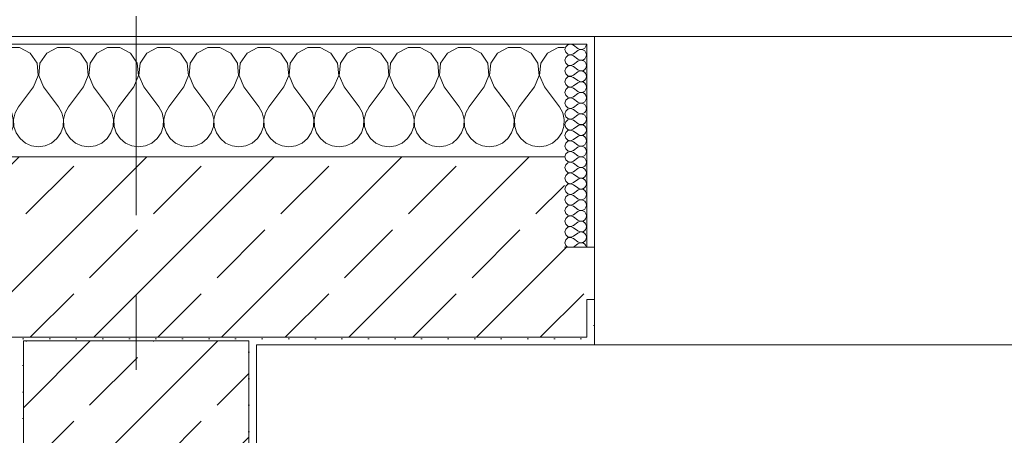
# Model space of a CAD drawing. Header units: metres. Extents: x -3.6 to 84.5, y -11 to 16.8.
# Tile 101 of 229: x 25.6 to 26.9, y 13.3 to 13.9. Entities that reach past the tile are written whole.
import ezdxf

# ---------------------------------------------------------------- set-up
doc = ezdxf.new("R2010")
doc.units = ezdxf.units.M
doc.header["$MEASUREMENT"] = 0
doc.linetypes.add('Strichlinie doppelt', pattern=[0.546806, 0.264583, -0.105833, 0.070556, -0.105833])
for name, color, linetype in [('451 - Universal.Achsen Raster', 7, 'Continuous'), ('604 - Struktur.Wand Aussen', 7, 'Continuous'), ('607 - Struktur.Stütze', 7, 'Continuous')]:
    doc.layers.add(name, color=color, linetype=linetype)
pattern_1 = [(45, (0, 0), (-0.0848528, 0.0848528), []), (45, (-0.04243, 0.04243), (-0.0848528, 0.0848528), [0.09, -0.03])]
pattern_2 = [(45, (0, 0), (-0.01767767, 0.01767767), [0, -0.025])]
pattern_3 = [(0, (0, 0), (0, 0.08660254), [0, -0.05]), (0, (0.025, 0.0433), (0, 0.08660254), [0, -0.05])]

# ---------------------------------------------------------------- blocks, each defined once
blk = doc.blocks.new('*X14')
at = {"layer": '604 - Struktur.Wand Aussen', "color": 7, "linetype": 'Continuous', "lineweight": 5}
for p, q in [((25.2252, 13.8407), (25.2109, 13.833)), ((25.2415, 13.8407), (25.2252, 13.8407)), ((25.2558, 13.833), (25.2415, 13.8407)), ((25.2919, 13.8407), (25.2776, 13.833)), ((25.3081, 13.8407), (25.2919, 13.8407)), ((25.3224, 13.833), (25.3081, 13.8407)), ((25.3585, 13.8407), (25.3442, 13.833)), ((25.3748, 13.8407), (25.3585, 13.8407)), ((25.3891, 13.833), (25.3748, 13.8407)), ((25.4252, 13.8407), (25.4109, 13.833)), ((25.4415, 13.8407), (25.4252, 13.8407)), ((25.4558, 13.833), (25.4415, 13.8407)), ((25.4919, 13.8407), (25.4776, 13.833)), ((25.5081, 13.8407), (25.4919, 13.8407)), ((25.5224, 13.833), (25.5081, 13.8407)), ((25.5585, 13.8407), (25.5442, 13.833)), ((25.5748, 13.8407), (25.5585, 13.8407)), ((25.5891, 13.833), (25.5748, 13.8407)), ((25.6252, 13.8407), (25.6109, 13.833)), ((25.6415, 13.8407), (25.6252, 13.8407)), ((25.6558, 13.833), (25.6415, 13.8407)), ((25.6919, 13.8407), (25.6776, 13.833)), ((25.7081, 13.8407), (25.6919, 13.8407)), ((25.7224, 13.833), (25.7081, 13.8407)), ((25.7585, 13.8407), (25.7442, 13.833)), ((25.7748, 13.8407), (25.7585, 13.8407)), ((25.7891, 13.833), (25.7748, 13.8407)), ((25.8252, 13.8407), (25.8109, 13.833)), ((25.8415, 13.8407), (25.8252, 13.8407)), ((25.8558, 13.833), (25.8415, 13.8407)), ((25.8919, 13.8407), (25.8776, 13.833)), ((25.9081, 13.8407), (25.8919, 13.8407)), ((25.9224, 13.833), (25.9081, 13.8407)), ((25.9585, 13.8407), (25.9442, 13.833)), ((25.9748, 13.8407), (25.9585, 13.8407)), ((25.9891, 13.833), (25.9748, 13.8407)), ((26.0252, 13.8407), (26.0109, 13.833)), ((26.0415, 13.8407), (26.0252, 13.8407)), ((26.0558, 13.833), (26.0415, 13.8407)), ((26.0919, 13.8407), (26.0776, 13.833)), ((26.1081, 13.8407), (26.0919, 13.8407)), ((26.1224, 13.833), (26.1081, 13.8407)), ((26.1585, 13.8407), (26.1442, 13.833)), ((26.1748, 13.8407), (26.1585, 13.8407)), ((26.1891, 13.833), (26.1748, 13.8407)), ((26.2252, 13.8407), (26.2109, 13.833)), ((26.2415, 13.8407), (26.2252, 13.8407)), ((26.2558, 13.833), (26.2415, 13.8407)), ((26.2919, 13.8407), (26.2776, 13.833)), ((26.3, 13.8407), (26.2919, 13.8407)), ((25.1891, 13.833), (25.18, 13.8379)), ((25.1981, 13.8195), (25.1891, 13.833)), ((25.2109, 13.833), (25.2019, 13.8195)), ((25.2648, 13.8195), (25.2558, 13.833)), ((25.2776, 13.833), (25.2686, 13.8195)), ((25.3314, 13.8195), (25.3224, 13.833)), ((25.3442, 13.833), (25.3352, 13.8195)), ((25.3981, 13.8195), (25.3891, 13.833)), ((25.4109, 13.833), (25.4019, 13.8195)), ((25.4648, 13.8195), (25.4558, 13.833)), ((25.4776, 13.833), (25.4686, 13.8195)), ((25.5314, 13.8195), (25.5224, 13.833)), ((25.5442, 13.833), (25.5352, 13.8195)), ((25.5981, 13.8195), (25.5891, 13.833)), ((25.6109, 13.833), (25.6019, 13.8195)), ((25.6648, 13.8195), (25.6558, 13.833)), ((25.6776, 13.833), (25.6686, 13.8195)), ((25.7314, 13.8195), (25.7224, 13.833)), ((25.7442, 13.833), (25.7352, 13.8195)), ((25.7981, 13.8195), (25.7891, 13.833)), ((25.8109, 13.833), (25.8019, 13.8195)), ((25.8648, 13.8195), (25.8558, 13.833)), ((25.8776, 13.833), (25.8686, 13.8195)), ((25.9314, 13.8195), (25.9224, 13.833)), ((25.9442, 13.833), (25.9352, 13.8195)), ((25.9981, 13.8195), (25.9891, 13.833)), ((26.0109, 13.833), (26.0019, 13.8195)), ((26.0648, 13.8195), (26.0558, 13.833)), ((26.0776, 13.833), (26.0686, 13.8195)), ((26.1314, 13.8195), (26.1224, 13.833)), ((26.1442, 13.833), (26.1352, 13.8195)), ((26.1981, 13.8195), (26.1891, 13.833)), ((26.2109, 13.833), (26.2019, 13.8195)), ((26.2648, 13.8195), (26.2558, 13.833)), ((26.2776, 13.833), (26.2686, 13.8195)), ((25.1996, 13.8033), (25.1981, 13.8195)), ((25.2019, 13.8195), (25.2004, 13.8033)), ((25.2663, 13.8033), (25.2648, 13.8195)), ((25.2686, 13.8195), (25.267, 13.8033)), ((25.333, 13.8033), (25.3314, 13.8195)), ((25.3352, 13.8195), (25.3337, 13.8033)), ((25.3996, 13.8033), (25.3981, 13.8195)), ((25.4019, 13.8195), (25.4004, 13.8033)), ((25.4663, 13.8033), (25.4648, 13.8195)), ((25.4686, 13.8195), (25.467, 13.8033)), ((25.533, 13.8033), (25.5314, 13.8195)), ((25.5352, 13.8195), (25.5337, 13.8033)), ((25.5996, 13.8033), (25.5981, 13.8195)), ((25.6019, 13.8195), (25.6004, 13.8033)), ((25.6663, 13.8033), (25.6648, 13.8195)), ((25.6686, 13.8195), (25.667, 13.8033)), ((25.733, 13.8033), (25.7314, 13.8195)), ((25.7352, 13.8195), (25.7337, 13.8033)), ((25.7996, 13.8033), (25.7981, 13.8195)), ((25.8019, 13.8195), (25.8004, 13.8033)), ((25.8663, 13.8033), (25.8648, 13.8195)), ((25.8686, 13.8195), (25.867, 13.8033)), ((25.933, 13.8033), (25.9314, 13.8195)), ((25.9352, 13.8195), (25.9337, 13.8033)), ((25.9996, 13.8033), (25.9981, 13.8195)), ((26.0019, 13.8195), (26.0004, 13.8033)), ((26.0663, 13.8033), (26.0648, 13.8195)), ((26.0686, 13.8195), (26.067, 13.8033)), ((26.133, 13.8033), (26.1314, 13.8195)), ((26.1352, 13.8195), (26.1337, 13.8033)), ((26.1996, 13.8033), (26.1981, 13.8195)), ((26.2019, 13.8195), (26.2004, 13.8033)), ((26.2663, 13.8033), (26.2648, 13.8195)), ((26.2686, 13.8195), (26.267, 13.8033)), ((25.1933, 13.7883), (25.1996, 13.8033)), ((25.2004, 13.8033), (25.2067, 13.7883)), ((25.26, 13.7883), (25.2663, 13.8033)), ((25.267, 13.8033), (25.2733, 13.7883)), ((25.3267, 13.7883), (25.333, 13.8033)), ((25.3337, 13.8033), (25.34, 13.7883)), ((25.3933, 13.7883), (25.3996, 13.8033)), ((25.4004, 13.8033), (25.4067, 13.7883)), ((25.46, 13.7883), (25.4663, 13.8033)), ((25.467, 13.8033), (25.4733, 13.7883)), ((25.5267, 13.7883), (25.533, 13.8033)), ((25.5337, 13.8033), (25.54, 13.7883)), ((25.5933, 13.7883), (25.5996, 13.8033)), ((25.6004, 13.8033), (25.6067, 13.7883)), ((25.66, 13.7883), (25.6663, 13.8033)), ((25.667, 13.8033), (25.6733, 13.7883)), ((25.7267, 13.7883), (25.733, 13.8033)), ((25.7337, 13.8033), (25.74, 13.7883)), ((25.7933, 13.7883), (25.7996, 13.8033)), ((25.8004, 13.8033), (25.8067, 13.7883)), ((25.86, 13.7883), (25.8663, 13.8033)), ((25.867, 13.8033), (25.8733, 13.7883)), ((25.9267, 13.7883), (25.933, 13.8033)), ((25.9337, 13.8033), (25.94, 13.7883)), ((25.9933, 13.7883), (25.9996, 13.8033)), ((26.0004, 13.8033), (26.0067, 13.7883)), ((26.06, 13.7883), (26.0663, 13.8033)), ((26.067, 13.8033), (26.0733, 13.7883)), ((26.1267, 13.7883), (26.133, 13.8033)), ((26.1337, 13.8033), (26.14, 13.7883)), ((26.1933, 13.7883), (26.1996, 13.8033)), ((26.2004, 13.8033), (26.2067, 13.7883)), ((26.26, 13.7883), (26.2663, 13.8033)), ((26.267, 13.8033), (26.2733, 13.7883)), ((25.1933, 13.7883), (25.18, 13.7706)), ((25.2067, 13.7883), (25.2267, 13.7617)), ((25.26, 13.7883), (25.24, 13.7617)), ((25.2733, 13.7883), (25.2933, 13.7617)), ((25.3267, 13.7883), (25.3067, 13.7617)), ((25.34, 13.7883), (25.36, 13.7617)), ((25.3933, 13.7883), (25.3733, 13.7617)), ((25.4067, 13.7883), (25.4267, 13.7617)), ((25.46, 13.7883), (25.44, 13.7617)), ((25.4733, 13.7883), (25.4933, 13.7617)), ((25.5267, 13.7883), (25.5067, 13.7617)), ((25.54, 13.7883), (25.56, 13.7617)), ((25.5933, 13.7883), (25.5733, 13.7617)), ((25.6067, 13.7883), (25.6267, 13.7617)), ((25.66, 13.7883), (25.64, 13.7617)), ((25.6733, 13.7883), (25.6933, 13.7617)), ((25.7267, 13.7883), (25.7067, 13.7617)), ((25.74, 13.7883), (25.76, 13.7617)), ((25.7933, 13.7883), (25.7733, 13.7617)), ((25.8067, 13.7883), (25.8267, 13.7617)), ((25.86, 13.7883), (25.84, 13.7617)), ((25.8733, 13.7883), (25.8933, 13.7617)), ((25.9267, 13.7883), (25.9067, 13.7617)), ((25.94, 13.7883), (25.96, 13.7617)), ((25.9933, 13.7883), (25.9733, 13.7617)), ((26.0067, 13.7883), (26.0267, 13.7617)), ((26.06, 13.7883), (26.04, 13.7617)), ((26.0733, 13.7883), (26.0933, 13.7617)), ((26.1267, 13.7883), (26.1067, 13.7617)), ((26.14, 13.7883), (26.16, 13.7617)), ((26.1933, 13.7883), (26.1733, 13.7617)), ((26.2067, 13.7883), (26.2267, 13.7617)), ((26.26, 13.7883), (26.24, 13.7617)), ((26.2733, 13.7883), (26.2933, 13.7617)), ((25.2311, 13.7536), (25.2267, 13.7617)), ((25.24, 13.7617), (25.2355, 13.7536)), ((25.2978, 13.7536), (25.2933, 13.7617)), ((25.3067, 13.7617), (25.3022, 13.7536)), ((25.3645, 13.7536), (25.36, 13.7617)), ((25.3733, 13.7617), (25.3689, 13.7536)), ((25.4311, 13.7536), (25.4267, 13.7617)), ((25.44, 13.7617), (25.4355, 13.7536)), ((25.4978, 13.7536), (25.4933, 13.7617)), ((25.5067, 13.7617), (25.5022, 13.7536)), ((25.5645, 13.7536), (25.56, 13.7617)), ((25.5733, 13.7617), (25.5689, 13.7536)), ((25.6311, 13.7536), (25.6267, 13.7617)), ((25.64, 13.7617), (25.6355, 13.7536)), ((25.6978, 13.7536), (25.6933, 13.7617)), ((25.7067, 13.7617), (25.7022, 13.7536)), ((25.7645, 13.7536), (25.76, 13.7617)), ((25.7733, 13.7617), (25.7689, 13.7536)), ((25.8311, 13.7536), (25.8267, 13.7617)), ((25.84, 13.7617), (25.8355, 13.7536)), ((25.8978, 13.7536), (25.8933, 13.7617)), ((25.9067, 13.7617), (25.9022, 13.7536)), ((25.9645, 13.7536), (25.96, 13.7617)), ((25.9733, 13.7617), (25.9689, 13.7536)), ((26.0311, 13.7536), (26.0267, 13.7617)), ((26.04, 13.7617), (26.0355, 13.7536)), ((26.0978, 13.7536), (26.0933, 13.7617)), ((26.1067, 13.7617), (26.1022, 13.7536)), ((26.1645, 13.7536), (26.16, 13.7617)), ((26.1733, 13.7617), (26.1689, 13.7536)), ((26.2311, 13.7536), (26.2267, 13.7617)), ((26.24, 13.7617), (26.2355, 13.7536)), ((26.2978, 13.7536), (26.2933, 13.7617)), ((25.2332, 13.7447), (25.2311, 13.7536)), ((25.2355, 13.7536), (25.2335, 13.7447)), ((25.2999, 13.7447), (25.2978, 13.7536)), ((25.3022, 13.7536), (25.3001, 13.7447)), ((25.3665, 13.7447), (25.3645, 13.7536)), ((25.3689, 13.7536), (25.3668, 13.7447)), ((25.4332, 13.7447), (25.4311, 13.7536)), ((25.4355, 13.7536), (25.4335, 13.7447)), ((25.4999, 13.7447), (25.4978, 13.7536)), ((25.5022, 13.7536), (25.5001, 13.7447)), ((25.5665, 13.7447), (25.5645, 13.7536)), ((25.5689, 13.7536), (25.5668, 13.7447)), ((25.6332, 13.7447), (25.6311, 13.7536)), ((25.6355, 13.7536), (25.6335, 13.7447)), ((25.6999, 13.7447), (25.6978, 13.7536)), ((25.7022, 13.7536), (25.7001, 13.7447)), ((25.7665, 13.7447), (25.7645, 13.7536)), ((25.7689, 13.7536), (25.7668, 13.7447)), ((25.8332, 13.7447), (25.8311, 13.7536)), ((25.8355, 13.7536), (25.8335, 13.7447)), ((25.8999, 13.7447), (25.8978, 13.7536)), ((25.9022, 13.7536), (25.9001, 13.7447)), ((25.9665, 13.7447), (25.9645, 13.7536)), ((25.9689, 13.7536), (25.9668, 13.7447)), ((26.0332, 13.7447), (26.0311, 13.7536)), ((26.0355, 13.7536), (26.0335, 13.7447)), ((26.0999, 13.7447), (26.0978, 13.7536)), ((26.1022, 13.7536), (26.1001, 13.7447)), ((26.1665, 13.7447), (26.1645, 13.7536)), ((26.1689, 13.7536), (26.1668, 13.7447)), ((26.2332, 13.7447), (26.2311, 13.7536)), ((26.2355, 13.7536), (26.2335, 13.7447)), ((26.2999, 13.7447), (26.2978, 13.7536)), ((25.2298, 13.7268), (25.2328, 13.7355)), ((25.2328, 13.7355), (25.2332, 13.7447)), ((25.2335, 13.7447), (25.2339, 13.7355)), ((25.2339, 13.7355), (25.2369, 13.7268)), ((25.2965, 13.7268), (25.2994, 13.7355)), ((25.2994, 13.7355), (25.2999, 13.7447)), ((25.3001, 13.7447), (25.3006, 13.7355)), ((25.3006, 13.7355), (25.3035, 13.7268)), ((25.3631, 13.7268), (25.3661, 13.7355)), ((25.3661, 13.7355), (25.3665, 13.7447)), ((25.3668, 13.7447), (25.3672, 13.7355)), ((25.3672, 13.7355), (25.3702, 13.7268)), ((25.4298, 13.7268), (25.4328, 13.7355)), ((25.4328, 13.7355), (25.4332, 13.7447)), ((25.4335, 13.7447), (25.4339, 13.7355)), ((25.4339, 13.7355), (25.4369, 13.7268)), ((25.4965, 13.7268), (25.4994, 13.7355)), ((25.4994, 13.7355), (25.4999, 13.7447)), ((25.5001, 13.7447), (25.5006, 13.7355)), ((25.5006, 13.7355), (25.5035, 13.7268)), ((25.5631, 13.7268), (25.5661, 13.7355)), ((25.5661, 13.7355), (25.5665, 13.7447)), ((25.5668, 13.7447), (25.5672, 13.7355)), ((25.5672, 13.7355), (25.5702, 13.7268)), ((25.6298, 13.7268), (25.6328, 13.7355)), ((25.6328, 13.7355), (25.6332, 13.7447)), ((25.6335, 13.7447), (25.6339, 13.7355)), ((25.6339, 13.7355), (25.6369, 13.7268)), ((25.6965, 13.7268), (25.6994, 13.7355)), ((25.6994, 13.7355), (25.6999, 13.7447)), ((25.7001, 13.7447), (25.7006, 13.7355)), ((25.7006, 13.7355), (25.7035, 13.7268)), ((25.7631, 13.7268), (25.7661, 13.7355)), ((25.7661, 13.7355), (25.7665, 13.7447)), ((25.7668, 13.7447), (25.7672, 13.7355)), ((25.7672, 13.7355), (25.7702, 13.7268)), ((25.8298, 13.7268), (25.8328, 13.7355)), ((25.8328, 13.7355), (25.8332, 13.7447)), ((25.8335, 13.7447), (25.8339, 13.7355)), ((25.8339, 13.7355), (25.8369, 13.7268)), ((25.8965, 13.7268), (25.8994, 13.7355)), ((25.8994, 13.7355), (25.8999, 13.7447)), ((25.9001, 13.7447), (25.9006, 13.7355)), ((25.9006, 13.7355), (25.9035, 13.7268)), ((25.9631, 13.7268), (25.9661, 13.7355)), ((25.9661, 13.7355), (25.9665, 13.7447)), ((25.9668, 13.7447), (25.9672, 13.7355)), ((25.9672, 13.7355), (25.9702, 13.7268)), ((26.0298, 13.7268), (26.0328, 13.7355)), ((26.0328, 13.7355), (26.0332, 13.7447)), ((26.0335, 13.7447), (26.0339, 13.7355)), ((26.0339, 13.7355), (26.0369, 13.7268)), ((26.0965, 13.7268), (26.0994, 13.7355)), ((26.0994, 13.7355), (26.0999, 13.7447)), ((26.1001, 13.7447), (26.1006, 13.7355)), ((26.1006, 13.7355), (26.1035, 13.7268)), ((26.1631, 13.7268), (26.1661, 13.7355)), ((26.1661, 13.7355), (26.1665, 13.7447)), ((26.1668, 13.7447), (26.1672, 13.7355)), ((26.1672, 13.7355), (26.1702, 13.7268)), ((26.2298, 13.7268), (26.2328, 13.7355)), ((26.2328, 13.7355), (26.2332, 13.7447)), ((26.2335, 13.7447), (26.2339, 13.7355)), ((26.2339, 13.7355), (26.2369, 13.7268)), ((26.2965, 13.7268), (26.2994, 13.7355)), ((26.2994, 13.7355), (26.2999, 13.7447)), ((25.2246, 13.7192), (25.2298, 13.7268)), ((25.2369, 13.7268), (25.2421, 13.7192)), ((25.2913, 13.7192), (25.2965, 13.7268)), ((25.3035, 13.7268), (25.3087, 13.7192)), ((25.3579, 13.7192), (25.3631, 13.7268)), ((25.3702, 13.7268), (25.3754, 13.7192)), ((25.4246, 13.7192), (25.4298, 13.7268)), ((25.4369, 13.7268), (25.4421, 13.7192)), ((25.4913, 13.7192), (25.4965, 13.7268)), ((25.5035, 13.7268), (25.5087, 13.7192)), ((25.5579, 13.7192), (25.5631, 13.7268)), ((25.5702, 13.7268), (25.5754, 13.7192)), ((25.6246, 13.7192), (25.6298, 13.7268)), ((25.6369, 13.7268), (25.6421, 13.7192)), ((25.6913, 13.7192), (25.6965, 13.7268)), ((25.7035, 13.7268), (25.7087, 13.7192)), ((25.7579, 13.7192), (25.7631, 13.7268)), ((25.7702, 13.7268), (25.7754, 13.7192)), ((25.8246, 13.7192), (25.8298, 13.7268)), ((25.8369, 13.7268), (25.8421, 13.7192)), ((25.8913, 13.7192), (25.8965, 13.7268)), ((25.9035, 13.7268), (25.9087, 13.7192)), ((25.9579, 13.7192), (25.9631, 13.7268)), ((25.9702, 13.7268), (25.9754, 13.7192)), ((26.0246, 13.7192), (26.0298, 13.7268)), ((26.0369, 13.7268), (26.0421, 13.7192)), ((26.0913, 13.7192), (26.0965, 13.7268)), ((26.1035, 13.7268), (26.1087, 13.7192)), ((26.1579, 13.7192), (26.1631, 13.7268)), ((26.1702, 13.7268), (26.1754, 13.7192)), ((26.2246, 13.7192), (26.2298, 13.7268)), ((26.2369, 13.7268), (26.2421, 13.7192)), ((26.2913, 13.7192), (26.2965, 13.7268)), ((25.18, 13.7154), (25.1825, 13.7133)), ((25.1825, 13.7133), (25.1909, 13.7096)), ((25.1909, 13.7096), (25.2, 13.7083)), ((25.2, 13.7083), (25.2091, 13.7096)), ((25.2091, 13.7096), (25.2175, 13.7133)), ((25.2175, 13.7133), (25.2246, 13.7192)), ((25.2421, 13.7192), (25.2491, 13.7133)), ((25.2491, 13.7133), (25.2576, 13.7096)), ((25.2576, 13.7096), (25.2667, 13.7083)), ((25.2667, 13.7083), (25.2758, 13.7096)), ((25.2758, 13.7096), (25.2842, 13.7133)), ((25.2842, 13.7133), (25.2913, 13.7192)), ((25.3087, 13.7192), (25.3158, 13.7133)), ((25.3158, 13.7133), (25.3242, 13.7096)), ((25.3242, 13.7096), (25.3333, 13.7083)), ((25.3333, 13.7083), (25.3424, 13.7096)), ((25.3424, 13.7096), (25.3509, 13.7133)), ((25.3509, 13.7133), (25.3579, 13.7192)), ((25.3754, 13.7192), (25.3825, 13.7133)), ((25.3825, 13.7133), (25.3909, 13.7096)), ((25.3909, 13.7096), (25.4, 13.7083)), ((25.4, 13.7083), (25.4091, 13.7096)), ((25.4091, 13.7096), (25.4175, 13.7133)), ((25.4175, 13.7133), (25.4246, 13.7192)), ((25.4421, 13.7192), (25.4491, 13.7133)), ((25.4491, 13.7133), (25.4576, 13.7096)), ((25.4576, 13.7096), (25.4667, 13.7083)), ((25.4667, 13.7083), (25.4758, 13.7096)), ((25.4758, 13.7096), (25.4842, 13.7133)), ((25.4842, 13.7133), (25.4913, 13.7192)), ((25.5087, 13.7192), (25.5158, 13.7133)), ((25.5158, 13.7133), (25.5242, 13.7096)), ((25.5242, 13.7096), (25.5333, 13.7083)), ((25.5333, 13.7083), (25.5424, 13.7096)), ((25.5424, 13.7096), (25.5509, 13.7133)), ((25.5509, 13.7133), (25.5579, 13.7192)), ((25.5754, 13.7192), (25.5825, 13.7133)), ((25.5825, 13.7133), (25.5909, 13.7096)), ((25.5909, 13.7096), (25.6, 13.7083)), ((25.6, 13.7083), (25.6091, 13.7096)), ((25.6091, 13.7096), (25.6175, 13.7133)), ((25.6175, 13.7133), (25.6246, 13.7192)), ((25.6421, 13.7192), (25.6491, 13.7133)), ((25.6491, 13.7133), (25.6576, 13.7096)), ((25.6576, 13.7096), (25.6667, 13.7083)), ((25.6667, 13.7083), (25.6758, 13.7096)), ((25.6758, 13.7096), (25.6842, 13.7133)), ((25.6842, 13.7133), (25.6913, 13.7192)), ((25.7087, 13.7192), (25.7158, 13.7133)), ((25.7158, 13.7133), (25.7242, 13.7096)), ((25.7242, 13.7096), (25.7333, 13.7083)), ((25.7333, 13.7083), (25.7424, 13.7096)), ((25.7424, 13.7096), (25.7509, 13.7133)), ((25.7509, 13.7133), (25.7579, 13.7192)), ((25.7754, 13.7192), (25.7825, 13.7133)), ((25.7825, 13.7133), (25.7909, 13.7096)), ((25.7909, 13.7096), (25.8, 13.7083)), ((25.8, 13.7083), (25.8091, 13.7096)), ((25.8091, 13.7096), (25.8175, 13.7133)), ((25.8175, 13.7133), (25.8246, 13.7192)), ((25.8421, 13.7192), (25.8491, 13.7133)), ((25.8491, 13.7133), (25.8576, 13.7096)), ((25.8576, 13.7096), (25.8667, 13.7083)), ((25.8667, 13.7083), (25.8758, 13.7096)), ((25.8758, 13.7096), (25.8842, 13.7133)), ((25.8842, 13.7133), (25.8913, 13.7192)), ((25.9087, 13.7192), (25.9158, 13.7133)), ((25.9158, 13.7133), (25.9242, 13.7096)), ((25.9242, 13.7096), (25.9333, 13.7083)), ((25.9333, 13.7083), (25.9424, 13.7096)), ((25.9424, 13.7096), (25.9509, 13.7133)), ((25.9509, 13.7133), (25.9579, 13.7192)), ((25.9754, 13.7192), (25.9825, 13.7133)), ((25.9825, 13.7133), (25.9909, 13.7096)), ((25.9909, 13.7096), (26, 13.7083)), ((26, 13.7083), (26.0091, 13.7096)), ((26.0091, 13.7096), (26.0175, 13.7133)), ((26.0175, 13.7133), (26.0246, 13.7192)), ((26.0421, 13.7192), (26.0491, 13.7133)), ((26.0491, 13.7133), (26.0576, 13.7096)), ((26.0576, 13.7096), (26.0667, 13.7083)), ((26.0667, 13.7083), (26.0758, 13.7096)), ((26.0758, 13.7096), (26.0842, 13.7133)), ((26.0842, 13.7133), (26.0913, 13.7192)), ((26.1087, 13.7192), (26.1158, 13.7133)), ((26.1158, 13.7133), (26.1242, 13.7096)), ((26.1242, 13.7096), (26.1333, 13.7083)), ((26.1333, 13.7083), (26.1424, 13.7096)), ((26.1424, 13.7096), (26.1509, 13.7133)), ((26.1509, 13.7133), (26.1579, 13.7192)), ((26.1754, 13.7192), (26.1825, 13.7133)), ((26.1825, 13.7133), (26.1909, 13.7096)), ((26.1909, 13.7096), (26.2, 13.7083)), ((26.2, 13.7083), (26.2091, 13.7096)), ((26.2091, 13.7096), (26.2175, 13.7133)), ((26.2175, 13.7133), (26.2246, 13.7192)), ((26.2421, 13.7192), (26.2491, 13.7133)), ((26.2491, 13.7133), (26.2576, 13.7096)), ((26.2576, 13.7096), (26.2667, 13.7083)), ((26.2667, 13.7083), (26.2758, 13.7096)), ((26.2758, 13.7096), (26.2842, 13.7133)), ((26.2842, 13.7133), (26.2913, 13.7192))]:
    blk.add_line(p, q, dxfattribs=at)
blk = doc.blocks.new('*X39')
at = {"layer": '604 - Struktur.Wand Aussen', "color": 7, "linetype": 'Continuous', "lineweight": 5}
for p, q in [((26.3018, 13.8416), (26.3007, 13.8379)), ((26.3047, 13.8442), (26.3018, 13.8416)), ((26.3085, 13.845), (26.3047, 13.8442)), ((26.3121, 13.8436), (26.3085, 13.845)), ((26.3121, 13.8436), (26.3179, 13.8393)), ((26.3179, 13.8393), (26.3196, 13.8383)), ((26.3253, 13.8386), (26.327, 13.8397)), ((26.327, 13.8397), (26.3282, 13.8412)), ((26.3282, 13.8412), (26.329, 13.843)), ((26.329, 13.843), (26.3293, 13.845)), ((26.3007, 13.8379), (26.3018, 13.8341)), ((26.3018, 13.8273), (26.3007, 13.8236)), ((26.3018, 13.8341), (26.3047, 13.8315)), ((26.3047, 13.83), (26.3018, 13.8273)), ((26.3047, 13.8315), (26.3085, 13.8307)), ((26.3085, 13.8307), (26.3047, 13.83)), ((26.3085, 13.8307), (26.3121, 13.8321)), ((26.3121, 13.8293), (26.3085, 13.8307)), ((26.3121, 13.8321), (26.3179, 13.8364)), ((26.3121, 13.8293), (26.3179, 13.825)), ((26.3196, 13.8374), (26.3179, 13.8364)), ((26.3196, 13.8383), (26.3215, 13.8379)), ((26.3215, 13.8378), (26.3196, 13.8374)), ((26.3215, 13.8379), (26.3235, 13.838)), ((26.3235, 13.8377), (26.3215, 13.8378)), ((26.3235, 13.838), (26.3253, 13.8386)), ((26.3253, 13.8371), (26.3235, 13.8377)), ((26.327, 13.836), (26.3253, 13.8371)), ((26.3282, 13.8345), (26.327, 13.836)), ((26.327, 13.8254), (26.3282, 13.827)), ((26.329, 13.8327), (26.3282, 13.8345)), ((26.3282, 13.827), (26.329, 13.8288)), ((26.3293, 13.8307), (26.329, 13.8327)), ((26.329, 13.8288), (26.3293, 13.8307)), ((26.3007, 13.8236), (26.3018, 13.8198)), ((26.3018, 13.813), (26.3007, 13.8093)), ((26.3018, 13.8198), (26.3047, 13.8172)), ((26.3047, 13.8157), (26.3018, 13.813)), ((26.3047, 13.8172), (26.3085, 13.8165)), ((26.3085, 13.8164), (26.3047, 13.8157)), ((26.3085, 13.8165), (26.3121, 13.8179)), ((26.3121, 13.815), (26.3085, 13.8164)), ((26.3121, 13.8179), (26.3179, 13.8221)), ((26.3121, 13.815), (26.3179, 13.8107)), ((26.3179, 13.825), (26.3196, 13.824)), ((26.3196, 13.8231), (26.3179, 13.8221)), ((26.3196, 13.824), (26.3215, 13.8236)), ((26.3215, 13.8235), (26.3196, 13.8231)), ((26.3215, 13.8236), (26.3235, 13.8237)), ((26.3235, 13.8234), (26.3215, 13.8235)), ((26.3235, 13.8237), (26.3253, 13.8243)), ((26.3253, 13.8228), (26.3235, 13.8234)), ((26.3253, 13.8243), (26.327, 13.8254)), ((26.327, 13.8217), (26.3253, 13.8228)), ((26.3282, 13.8202), (26.327, 13.8217)), ((26.329, 13.8184), (26.3282, 13.8202)), ((26.3282, 13.8127), (26.329, 13.8145)), ((26.3293, 13.8164), (26.329, 13.8184)), ((26.329, 13.8145), (26.3293, 13.8164)), ((26.3007, 13.8093), (26.3018, 13.8055)), ((26.3018, 13.8055), (26.3047, 13.8029)), ((26.3047, 13.8014), (26.3018, 13.7988)), ((26.3047, 13.8029), (26.3085, 13.8022)), ((26.3085, 13.8021), (26.3047, 13.8014)), ((26.3085, 13.8022), (26.3121, 13.8036)), ((26.3121, 13.8007), (26.3085, 13.8021)), ((26.3121, 13.8036), (26.3179, 13.8079)), ((26.3121, 13.8007), (26.3179, 13.7964)), ((26.3179, 13.8107), (26.3196, 13.8098)), ((26.3196, 13.8088), (26.3179, 13.8079)), ((26.3196, 13.8098), (26.3215, 13.8093)), ((26.3215, 13.8093), (26.3196, 13.8088)), ((26.3215, 13.8093), (26.3235, 13.8094)), ((26.3235, 13.8092), (26.3215, 13.8093)), ((26.3235, 13.8094), (26.3253, 13.81)), ((26.3253, 13.8085), (26.3235, 13.8092)), ((26.3253, 13.81), (26.327, 13.8112)), ((26.327, 13.8074), (26.3253, 13.8085)), ((26.327, 13.8112), (26.3282, 13.8127)), ((26.3282, 13.8059), (26.327, 13.8074)), ((26.329, 13.8041), (26.3282, 13.8059)), ((26.3282, 13.7984), (26.329, 13.8002)), ((26.3293, 13.8021), (26.329, 13.8041)), ((26.329, 13.8002), (26.3293, 13.8021)), ((26.3018, 13.7988), (26.3007, 13.795)), ((26.3007, 13.795), (26.3018, 13.7912)), ((26.3018, 13.7912), (26.3047, 13.7886)), ((26.3047, 13.7871), (26.3018, 13.7845)), ((26.3047, 13.7886), (26.3085, 13.7879)), ((26.3085, 13.7878), (26.3047, 13.7871)), ((26.3085, 13.7879), (26.3121, 13.7893)), ((26.3121, 13.7864), (26.3085, 13.7878)), ((26.3121, 13.7893), (26.3179, 13.7936)), ((26.3179, 13.7964), (26.3196, 13.7955)), ((26.3196, 13.7945), (26.3179, 13.7936)), ((26.3196, 13.7955), (26.3215, 13.795)), ((26.3215, 13.795), (26.3196, 13.7945)), ((26.3215, 13.795), (26.3235, 13.7951)), ((26.3235, 13.7949), (26.3215, 13.795)), ((26.3235, 13.7951), (26.3253, 13.7958)), ((26.3253, 13.7942), (26.3235, 13.7949)), ((26.3253, 13.7958), (26.327, 13.7969)), ((26.327, 13.7931), (26.3253, 13.7942)), ((26.327, 13.7969), (26.3282, 13.7984)), ((26.3282, 13.7916), (26.327, 13.7931)), ((26.329, 13.7898), (26.3282, 13.7916)), ((26.3293, 13.7879), (26.329, 13.7898)), ((26.329, 13.7859), (26.3293, 13.7879)), ((26.3018, 13.7845), (26.3007, 13.7807)), ((26.3007, 13.7807), (26.3018, 13.777)), ((26.3018, 13.777), (26.3047, 13.7743)), ((26.3047, 13.7743), (26.3085, 13.7736)), ((26.3085, 13.7735), (26.3047, 13.7728)), ((26.3085, 13.7736), (26.3121, 13.775)), ((26.3121, 13.7721), (26.3085, 13.7735)), ((26.3121, 13.7864), (26.3179, 13.7821)), ((26.3121, 13.775), (26.3179, 13.7793)), ((26.3179, 13.7821), (26.3196, 13.7812)), ((26.3196, 13.7802), (26.3179, 13.7793)), ((26.3196, 13.7812), (26.3215, 13.7807)), ((26.3215, 13.7807), (26.3196, 13.7802)), ((26.3215, 13.7807), (26.3235, 13.7808)), ((26.3235, 13.7806), (26.3215, 13.7807)), ((26.3235, 13.7808), (26.3253, 13.7815)), ((26.3253, 13.78), (26.3235, 13.7806)), ((26.3253, 13.7815), (26.327, 13.7826)), ((26.327, 13.7788), (26.3253, 13.78)), ((26.327, 13.7826), (26.3282, 13.7841)), ((26.3282, 13.7773), (26.327, 13.7788)), ((26.3282, 13.7841), (26.329, 13.7859)), ((26.329, 13.7755), (26.3282, 13.7773)), ((26.3293, 13.7736), (26.329, 13.7755)), ((26.329, 13.7716), (26.3293, 13.7736)), ((26.3018, 13.7702), (26.3007, 13.7664)), ((26.3007, 13.7664), (26.3018, 13.7627)), ((26.3047, 13.7728), (26.3018, 13.7702)), ((26.3018, 13.7627), (26.3047, 13.76)), ((26.3085, 13.7593), (26.3121, 13.7607)), ((26.3121, 13.7721), (26.3179, 13.7679)), ((26.3121, 13.7607), (26.3179, 13.765)), ((26.3179, 13.7679), (26.3196, 13.7669)), ((26.3196, 13.766), (26.3179, 13.765)), ((26.3196, 13.7669), (26.3215, 13.7665)), ((26.3215, 13.7664), (26.3196, 13.766)), ((26.3215, 13.7665), (26.3235, 13.7666)), ((26.3235, 13.7663), (26.3215, 13.7664)), ((26.3235, 13.7666), (26.3253, 13.7672)), ((26.3253, 13.7657), (26.3235, 13.7663)), ((26.3253, 13.7672), (26.327, 13.7683)), ((26.327, 13.7646), (26.3253, 13.7657)), ((26.327, 13.7683), (26.3282, 13.7698)), ((26.3282, 13.763), (26.327, 13.7646)), ((26.3282, 13.7698), (26.329, 13.7716)), ((26.329, 13.7612), (26.3282, 13.763)), ((26.3293, 13.7593), (26.329, 13.7612)), ((26.3018, 13.7559), (26.3007, 13.7521)), ((26.3007, 13.7521), (26.3018, 13.7484)), ((26.3047, 13.7585), (26.3018, 13.7559)), ((26.3018, 13.7484), (26.3047, 13.7458)), ((26.3047, 13.76), (26.3085, 13.7593)), ((26.3085, 13.7593), (26.3047, 13.7585)), ((26.3121, 13.7579), (26.3085, 13.7593)), ((26.3121, 13.7579), (26.3179, 13.7536)), ((26.3121, 13.7464), (26.3179, 13.7507)), ((26.3179, 13.7536), (26.3196, 13.7526)), ((26.3196, 13.7517), (26.3179, 13.7507)), ((26.3196, 13.7526), (26.3215, 13.7522)), ((26.3215, 13.7521), (26.3196, 13.7517)), ((26.3215, 13.7522), (26.3235, 13.7523)), ((26.3235, 13.752), (26.3215, 13.7521)), ((26.3235, 13.7523), (26.3253, 13.7529)), ((26.3253, 13.7514), (26.3235, 13.752)), ((26.3253, 13.7529), (26.327, 13.754)), ((26.327, 13.7503), (26.3253, 13.7514)), ((26.327, 13.754), (26.3282, 13.7555)), ((26.3282, 13.7488), (26.327, 13.7503)), ((26.3282, 13.7555), (26.329, 13.7573)), ((26.329, 13.747), (26.3282, 13.7488)), ((26.329, 13.7573), (26.3293, 13.7593)), ((26.3018, 13.7416), (26.3007, 13.7379)), ((26.3007, 13.7379), (26.3018, 13.7341)), ((26.3047, 13.7442), (26.3018, 13.7416)), ((26.3047, 13.7458), (26.3085, 13.745)), ((26.3085, 13.745), (26.3047, 13.7442)), ((26.3085, 13.745), (26.3121, 13.7464)), ((26.3121, 13.7436), (26.3085, 13.745)), ((26.3121, 13.7436), (26.3179, 13.7393)), ((26.3121, 13.7321), (26.3179, 13.7364)), ((26.3179, 13.7393), (26.3196, 13.7383)), ((26.3196, 13.7374), (26.3179, 13.7364)), ((26.3196, 13.7383), (26.3215, 13.7379)), ((26.3215, 13.7378), (26.3196, 13.7374)), ((26.3215, 13.7379), (26.3235, 13.738)), ((26.3235, 13.7377), (26.3215, 13.7378)), ((26.3235, 13.738), (26.3253, 13.7386)), ((26.3253, 13.7371), (26.3235, 13.7377)), ((26.3253, 13.7386), (26.327, 13.7397)), ((26.327, 13.736), (26.3253, 13.7371)), ((26.327, 13.7397), (26.3282, 13.7412)), ((26.3282, 13.7345), (26.327, 13.736)), ((26.3282, 13.7412), (26.329, 13.743)), ((26.329, 13.7327), (26.3282, 13.7345)), ((26.3293, 13.745), (26.329, 13.747)), ((26.329, 13.743), (26.3293, 13.745)), ((26.3018, 13.7273), (26.3007, 13.7236)), ((26.3007, 13.7236), (26.3018, 13.7198)), ((26.3018, 13.7341), (26.3047, 13.7315)), ((26.3047, 13.73), (26.3018, 13.7273)), ((26.3047, 13.7315), (26.3085, 13.7307)), ((26.3085, 13.7307), (26.3047, 13.73)), ((26.3085, 13.7307), (26.3121, 13.7321)), ((26.3121, 13.7293), (26.3085, 13.7307)), ((26.3121, 13.7293), (26.3179, 13.725)), ((26.3121, 13.7179), (26.3179, 13.7221)), ((26.3179, 13.725), (26.3196, 13.724)), ((26.3196, 13.7231), (26.3179, 13.7221)), ((26.3196, 13.724), (26.3215, 13.7236)), ((26.3215, 13.7235), (26.3196, 13.7231)), ((26.3215, 13.7236), (26.3235, 13.7237)), ((26.3235, 13.7234), (26.3215, 13.7235)), ((26.3235, 13.7237), (26.3253, 13.7243)), ((26.3253, 13.7228), (26.3235, 13.7234)), ((26.3253, 13.7243), (26.327, 13.7254)), ((26.327, 13.7217), (26.3253, 13.7228)), ((26.327, 13.7254), (26.3282, 13.727)), ((26.3282, 13.7202), (26.327, 13.7217)), ((26.3282, 13.727), (26.329, 13.7288)), ((26.3293, 13.7307), (26.329, 13.7327)), ((26.329, 13.7288), (26.3293, 13.7307)), ((26.3018, 13.713), (26.3007, 13.7093)), ((26.3007, 13.7093), (26.3018, 13.7055)), ((26.3018, 13.7198), (26.3047, 13.7172)), ((26.3047, 13.7157), (26.3018, 13.713)), ((26.3047, 13.7172), (26.3085, 13.7165)), ((26.3085, 13.7164), (26.3047, 13.7157)), ((26.3085, 13.7165), (26.3121, 13.7179)), ((26.3121, 13.715), (26.3085, 13.7164)), ((26.3121, 13.715), (26.3179, 13.7107)), ((26.3179, 13.7107), (26.3196, 13.7098)), ((26.3196, 13.7088), (26.3179, 13.7079)), ((26.3196, 13.7098), (26.3215, 13.7093)), ((26.3215, 13.7093), (26.3196, 13.7088)), ((26.3215, 13.7093), (26.3235, 13.7094)), ((26.3235, 13.7092), (26.3215, 13.7093)), ((26.3235, 13.7094), (26.3253, 13.71)), ((26.3253, 13.7085), (26.3235, 13.7092)), ((26.3253, 13.71), (26.327, 13.7112)), ((26.327, 13.7074), (26.3253, 13.7085)), ((26.327, 13.7112), (26.3282, 13.7127)), ((26.329, 13.7184), (26.3282, 13.7202)), ((26.3282, 13.7127), (26.329, 13.7145)), ((26.3293, 13.7164), (26.329, 13.7184)), ((26.329, 13.7145), (26.3293, 13.7164)), ((26.3018, 13.6988), (26.3007, 13.695)), ((26.3007, 13.695), (26.3018, 13.6912)), ((26.3018, 13.7055), (26.3047, 13.7029)), ((26.3047, 13.7014), (26.3018, 13.6988)), ((26.3047, 13.7029), (26.3085, 13.7022)), ((26.3085, 13.7021), (26.3047, 13.7014)), ((26.3085, 13.7022), (26.3121, 13.7036)), ((26.3121, 13.7007), (26.3085, 13.7021)), ((26.3121, 13.7036), (26.3179, 13.7079)), ((26.3121, 13.7007), (26.3179, 13.6964)), ((26.3179, 13.6964), (26.3196, 13.6955)), ((26.3196, 13.6955), (26.3215, 13.695)), ((26.3215, 13.695), (26.3196, 13.6945)), ((26.3215, 13.695), (26.3235, 13.6951)), ((26.3235, 13.6949), (26.3215, 13.695)), ((26.3235, 13.6951), (26.3253, 13.6958)), ((26.3253, 13.6958), (26.327, 13.6969)), ((26.3282, 13.7059), (26.327, 13.7074)), ((26.327, 13.6969), (26.3282, 13.6984)), ((26.329, 13.7041), (26.3282, 13.7059)), ((26.3282, 13.6984), (26.329, 13.7002)), ((26.3293, 13.7021), (26.329, 13.7041)), ((26.329, 13.7002), (26.3293, 13.7021)), ((26.3018, 13.6845), (26.3007, 13.6807)), ((26.3018, 13.6912), (26.3047, 13.6886)), ((26.3047, 13.6871), (26.3018, 13.6845)), ((26.3047, 13.6886), (26.3085, 13.6879)), ((26.3085, 13.6878), (26.3047, 13.6871)), ((26.3085, 13.6879), (26.3121, 13.6893)), ((26.3121, 13.6864), (26.3085, 13.6878)), ((26.3121, 13.6893), (26.3179, 13.6936)), ((26.3121, 13.6864), (26.3179, 13.6821)), ((26.3196, 13.6945), (26.3179, 13.6936)), ((26.3179, 13.6821), (26.3196, 13.6812)), ((26.3253, 13.6942), (26.3235, 13.6949)), ((26.327, 13.6931), (26.3253, 13.6942)), ((26.3253, 13.6815), (26.327, 13.6826)), ((26.3282, 13.6916), (26.327, 13.6931)), ((26.327, 13.6826), (26.3282, 13.6841)), ((26.329, 13.6898), (26.3282, 13.6916)), ((26.3282, 13.6841), (26.329, 13.6859)), ((26.3293, 13.6879), (26.329, 13.6898)), ((26.329, 13.6859), (26.3293, 13.6879)), ((26.3007, 13.6807), (26.3018, 13.677)), ((26.3018, 13.6702), (26.3007, 13.6664)), ((26.3018, 13.677), (26.3047, 13.6743)), ((26.3047, 13.6728), (26.3018, 13.6702)), ((26.3047, 13.6743), (26.3085, 13.6736)), ((26.3085, 13.6735), (26.3047, 13.6728)), ((26.3085, 13.6736), (26.3121, 13.675)), ((26.3121, 13.6721), (26.3085, 13.6735)), ((26.3121, 13.675), (26.3179, 13.6793)), ((26.3121, 13.6721), (26.3179, 13.6679)), ((26.3196, 13.6802), (26.3179, 13.6793)), ((26.3196, 13.6812), (26.3215, 13.6807)), ((26.3215, 13.6807), (26.3196, 13.6802)), ((26.3215, 13.6807), (26.3235, 13.6808)), ((26.3235, 13.6806), (26.3215, 13.6807)), ((26.3235, 13.6808), (26.3253, 13.6815)), ((26.3253, 13.68), (26.3235, 13.6806)), ((26.327, 13.6788), (26.3253, 13.68)), ((26.3282, 13.6773), (26.327, 13.6788)), ((26.327, 13.6683), (26.3282, 13.6698)), ((26.329, 13.6755), (26.3282, 13.6773)), ((26.3282, 13.6698), (26.329, 13.6716)), ((26.3293, 13.6736), (26.329, 13.6755)), ((26.329, 13.6716), (26.3293, 13.6736)), ((26.3007, 13.6664), (26.3018, 13.6627)), ((26.3018, 13.6559), (26.3007, 13.6521)), ((26.3018, 13.6627), (26.3047, 13.66)), ((26.3047, 13.6585), (26.3018, 13.6559)), ((26.3047, 13.66), (26.3085, 13.6593)), ((26.3085, 13.6593), (26.3047, 13.6585)), ((26.3085, 13.6593), (26.3121, 13.6607)), ((26.3121, 13.6579), (26.3085, 13.6593)), ((26.3121, 13.6607), (26.3179, 13.665)), ((26.3121, 13.6579), (26.3179, 13.6536)), ((26.3179, 13.6679), (26.3196, 13.6669)), ((26.3196, 13.666), (26.3179, 13.665)), ((26.3196, 13.6669), (26.3215, 13.6665)), ((26.3215, 13.6664), (26.3196, 13.666)), ((26.3215, 13.6665), (26.3235, 13.6666)), ((26.3235, 13.6663), (26.3215, 13.6664)), ((26.3235, 13.6666), (26.3253, 13.6672)), ((26.3253, 13.6657), (26.3235, 13.6663)), ((26.3253, 13.6672), (26.327, 13.6683)), ((26.327, 13.6646), (26.3253, 13.6657)), ((26.3282, 13.663), (26.327, 13.6646)), ((26.329, 13.6612), (26.3282, 13.663)), ((26.3282, 13.6555), (26.329, 13.6573)), ((26.3293, 13.6593), (26.329, 13.6612)), ((26.329, 13.6573), (26.3293, 13.6593)), ((26.3007, 13.6521), (26.3018, 13.6484)), ((26.3018, 13.6484), (26.3047, 13.6458)), ((26.3047, 13.6442), (26.3018, 13.6416)), ((26.3047, 13.6458), (26.3085, 13.645)), ((26.3085, 13.645), (26.3047, 13.6442)), ((26.3085, 13.645), (26.3121, 13.6464)), ((26.3121, 13.6436), (26.3085, 13.645)), ((26.3121, 13.6464), (26.3179, 13.6507)), ((26.3121, 13.6436), (26.3179, 13.6393)), ((26.3179, 13.6536), (26.3196, 13.6526)), ((26.3196, 13.6517), (26.3179, 13.6507)), ((26.3196, 13.6526), (26.3215, 13.6522)), ((26.3215, 13.6521), (26.3196, 13.6517)), ((26.3215, 13.6522), (26.3235, 13.6523)), ((26.3235, 13.652), (26.3215, 13.6521)), ((26.3235, 13.6523), (26.3253, 13.6529)), ((26.3253, 13.6514), (26.3235, 13.652)), ((26.3253, 13.6529), (26.327, 13.654)), ((26.327, 13.6503), (26.3253, 13.6514)), ((26.327, 13.654), (26.3282, 13.6555)), ((26.3282, 13.6488), (26.327, 13.6503)), ((26.329, 13.647), (26.3282, 13.6488)), ((26.3282, 13.6412), (26.329, 13.643)), ((26.3293, 13.645), (26.329, 13.647)), ((26.329, 13.643), (26.3293, 13.645)), ((26.3018, 13.6416), (26.3007, 13.6379)), ((26.3007, 13.6379), (26.3018, 13.6341)), ((26.3018, 13.6341), (26.3047, 13.6315)), ((26.3047, 13.63), (26.3018, 13.6273)), ((26.3047, 13.6315), (26.3085, 13.6307)), ((26.3085, 13.6307), (26.3047, 13.63)), ((26.3085, 13.6307), (26.3121, 13.6321)), ((26.3121, 13.6293), (26.3085, 13.6307)), ((26.3121, 13.6321), (26.3179, 13.6364)), ((26.3179, 13.6393), (26.3196, 13.6383)), ((26.3196, 13.6374), (26.3179, 13.6364)), ((26.3196, 13.6383), (26.3215, 13.6379)), ((26.3215, 13.6378), (26.3196, 13.6374)), ((26.3215, 13.6379), (26.3235, 13.638)), ((26.3235, 13.6377), (26.3215, 13.6378)), ((26.3235, 13.638), (26.3253, 13.6386)), ((26.3253, 13.6371), (26.3235, 13.6377)), ((26.3253, 13.6386), (26.327, 13.6397)), ((26.327, 13.636), (26.3253, 13.6371)), ((26.327, 13.6397), (26.3282, 13.6412)), ((26.3282, 13.6345), (26.327, 13.636)), ((26.329, 13.6327), (26.3282, 13.6345)), ((26.3293, 13.6307), (26.329, 13.6327)), ((26.329, 13.6288), (26.3293, 13.6307)), ((26.3018, 13.6273), (26.3007, 13.6236)), ((26.3007, 13.6236), (26.3018, 13.6198)), ((26.3018, 13.6198), (26.3047, 13.6172)), ((26.3047, 13.6172), (26.3085, 13.6165)), ((26.3085, 13.6164), (26.3047, 13.6157)), ((26.3085, 13.6165), (26.3121, 13.6179)), ((26.3121, 13.615), (26.3085, 13.6164)), ((26.3121, 13.6293), (26.3179, 13.625)), ((26.3121, 13.6179), (26.3179, 13.6221)), ((26.3179, 13.625), (26.3196, 13.624)), ((26.3196, 13.6231), (26.3179, 13.6221)), ((26.3196, 13.624), (26.3215, 13.6236)), ((26.3215, 13.6235), (26.3196, 13.6231)), ((26.3215, 13.6236), (26.3235, 13.6237)), ((26.3235, 13.6234), (26.3215, 13.6235)), ((26.3235, 13.6237), (26.3253, 13.6243)), ((26.3253, 13.6228), (26.3235, 13.6234)), ((26.3253, 13.6243), (26.327, 13.6254)), ((26.327, 13.6217), (26.3253, 13.6228)), ((26.327, 13.6254), (26.3282, 13.627)), ((26.3282, 13.6202), (26.327, 13.6217)), ((26.3282, 13.627), (26.329, 13.6288)), ((26.329, 13.6184), (26.3282, 13.6202)), ((26.3293, 13.6164), (26.329, 13.6184)), ((26.329, 13.6145), (26.3293, 13.6164)), ((26.3018, 13.613), (26.3007, 13.6093)), ((26.3007, 13.6093), (26.3018, 13.6055)), ((26.3047, 13.6157), (26.3018, 13.613)), ((26.3018, 13.6055), (26.3047, 13.6029)), ((26.3085, 13.6022), (26.3121, 13.6036)), ((26.3121, 13.615), (26.3179, 13.6107)), ((26.3121, 13.6036), (26.3179, 13.6079)), ((26.3179, 13.6107), (26.3196, 13.6098)), ((26.3196, 13.6088), (26.3179, 13.6079)), ((26.3196, 13.6098), (26.3215, 13.6093)), ((26.3215, 13.6093), (26.3196, 13.6088)), ((26.3215, 13.6093), (26.3235, 13.6094)), ((26.3235, 13.6092), (26.3215, 13.6093)), ((26.3235, 13.6094), (26.3253, 13.61)), ((26.3253, 13.6085), (26.3235, 13.6092)), ((26.3253, 13.61), (26.327, 13.6112)), ((26.327, 13.6074), (26.3253, 13.6085)), ((26.327, 13.6112), (26.3282, 13.6127)), ((26.3282, 13.6059), (26.327, 13.6074)), ((26.3282, 13.6127), (26.329, 13.6145)), ((26.329, 13.6041), (26.3282, 13.6059)), ((26.3293, 13.6021), (26.329, 13.6041)), ((26.3018, 13.5988), (26.3007, 13.595)), ((26.3007, 13.595), (26.3018, 13.5912)), ((26.3047, 13.6014), (26.3018, 13.5988)), ((26.3018, 13.5912), (26.3047, 13.5886)), ((26.3047, 13.6029), (26.3085, 13.6022)), ((26.3085, 13.6021), (26.3047, 13.6014)), ((26.3121, 13.6007), (26.3085, 13.6021)), ((26.3121, 13.6007), (26.3179, 13.5964)), ((26.3121, 13.5893), (26.3179, 13.5936)), ((26.3179, 13.5964), (26.3196, 13.5955)), ((26.3196, 13.5945), (26.3179, 13.5936)), ((26.3196, 13.5955), (26.3215, 13.595)), ((26.3215, 13.595), (26.3196, 13.5945)), ((26.3215, 13.595), (26.3235, 13.5951)), ((26.3235, 13.5949), (26.3215, 13.595)), ((26.3235, 13.5951), (26.3253, 13.5958)), ((26.3253, 13.5942), (26.3235, 13.5949)), ((26.3253, 13.5958), (26.327, 13.5969)), ((26.327, 13.5931), (26.3253, 13.5942)), ((26.327, 13.5969), (26.3282, 13.5984)), ((26.3282, 13.5916), (26.327, 13.5931)), ((26.3282, 13.5984), (26.329, 13.6002)), ((26.329, 13.5898), (26.3282, 13.5916)), ((26.329, 13.6002), (26.3293, 13.6021)), ((26.3018, 13.5845), (26.3007, 13.5807)), ((26.3007, 13.5807), (26.3018, 13.577)), ((26.3047, 13.5871), (26.3018, 13.5845)), ((26.3018, 13.577), (26.3039, 13.575)), ((26.3047, 13.5886), (26.3085, 13.5879)), ((26.3085, 13.5878), (26.3047, 13.5871)), ((26.3085, 13.5879), (26.3121, 13.5893)), ((26.3121, 13.5864), (26.3085, 13.5878)), ((26.3121, 13.5864), (26.3179, 13.5821)), ((26.3121, 13.575), (26.3179, 13.5793)), ((26.3179, 13.5821), (26.3196, 13.5812)), ((26.3196, 13.5802), (26.3179, 13.5793)), ((26.3196, 13.5812), (26.3215, 13.5807)), ((26.3215, 13.5807), (26.3196, 13.5802)), ((26.3215, 13.5807), (26.3235, 13.5808)), ((26.3235, 13.5806), (26.3215, 13.5807)), ((26.3235, 13.5808), (26.3253, 13.5815)), ((26.3253, 13.58), (26.3235, 13.5806)), ((26.3253, 13.5815), (26.327, 13.5826)), ((26.327, 13.5788), (26.3253, 13.58)), ((26.327, 13.5826), (26.3282, 13.5841)), ((26.3282, 13.5773), (26.327, 13.5788)), ((26.3282, 13.5841), (26.329, 13.5859)), ((26.329, 13.5755), (26.3282, 13.5773)), ((26.3293, 13.5879), (26.329, 13.5898)), ((26.329, 13.5859), (26.3293, 13.5879)), ((26.3291, 13.575), (26.329, 13.5755))]:
    blk.add_line(p, q, dxfattribs=at)

msp = doc.modelspace()

# ---------------------------------------------------------------- hatches: boundary and pattern name
at = {"layer": '604 - Struktur.Wand Aussen', "linetype": 'Continuous', "lineweight": 0, "true_color": 0x000000}
h = msp.add_hatch(dxfattribs=at)
h.set_pattern_fill('Verputz_0001', color=18, style=0, pattern_type=2)
h.set_pattern_definition(pattern_3)
h.paths.add_polyline_path([(25.15, 13.855), (25.15, 13.845), (26.33, 13.845), (26.33, 13.855)])
h = msp.add_hatch(dxfattribs=at)
h.set_pattern_fill('Verputz_0001', color=18, style=0, pattern_type=2)
h.set_pattern_definition(pattern_3)
h.paths.add_polyline_path([(26.33, 13.855), (26.33, 13.575), (26.34, 13.575), (26.34, 13.855)])
h = msp.add_hatch(dxfattribs=at)
h.set_pattern_fill('Beton__Stahlbeton_0001', color=18, style=0, pattern_type=2)
h.set_pattern_definition(pattern_1)
h.paths.add_polyline_path([(25.14, 13.505), (25.15, 13.505), (25.15, 13.455), (26.33, 13.455), (26.33, 13.505), (26.34, 13.505), (26.34, 13.575), (26.33, 13.575), (26.3, 13.575), (26.3, 13.695), (25.18, 13.695), (25.18, 13.575), (25.15, 13.575), (25.14, 13.575)])
h = msp.add_hatch(dxfattribs=at)
h.set_pattern_fill('Gips_0001', color=18, style=0, pattern_type=2)
h.set_pattern_definition(pattern_2)
h.paths.add_polyline_path([(26.33, 13.445), (26.34, 13.445), (26.34, 13.505), (26.33, 13.505)])
h = msp.add_hatch(dxfattribs=at)
h.set_pattern_fill('Gips_0001', color=18, style=0, pattern_type=2)
h.set_pattern_definition(pattern_2)
h.paths.add_polyline_path([(25.89, 13.445), (26.33, 13.445), (26.33, 13.455), (25.89, 13.455)])
at = {"layer": '607 - Struktur.Stütze', "linetype": 'Continuous', "lineweight": 0, "true_color": 0x000000}
h = msp.add_hatch(dxfattribs=at)
h.set_pattern_fill('Gips_0001', color=18, style=0, pattern_type=2)
h.set_pattern_definition(pattern_2)
h.paths.add_polyline_path([(25.57, 13.455), (25.57, 13.445), (25.58, 13.445), (25.58, 13.45), (25.88, 13.45), (25.88, 13.445), (25.89, 13.445), (25.89, 13.455)])
h = msp.add_hatch(dxfattribs=at)
h.set_pattern_fill('Beton__Stahlbeton_0001', color=18, style=0, pattern_type=2)
h.set_pattern_definition(pattern_1)
h.paths.add_polyline_path([(25.58, 13), (25.88, 13), (25.88, 13.45), (25.58, 13.45)])
h = msp.add_hatch(dxfattribs=at)
h.set_pattern_fill('Gips_0001', color=18, style=0, pattern_type=2)
h.set_pattern_definition(pattern_2)
h.paths.add_polyline_path([(25.58, 13.445), (25.57, 13.445), (25.57, 12.99), (25.65, 12.99), (25.65, 13), (25.58, 13)])
h = msp.add_hatch(dxfattribs=at)
h.set_pattern_fill('Gips_0001', color=18, style=0, pattern_type=2)
h.set_pattern_definition(pattern_2)
h.paths.add_polyline_path([(25.8, 12.99), (25.89, 12.99), (25.89, 13.445), (25.88, 13.445), (25.88, 13), (25.8, 13)])

# ---------------------------------------------------------------- linework, layer by layer
at = {"layer": '451 - Universal.Achsen Raster', "color": 160, "linetype": 'Strichlinie doppelt', "lineweight": 9, "true_color": 0x3232ff}
msp.add_line((25.73, -10.585), (25.73, 16.355), dxfattribs=at)
at = {"layer": '604 - Struktur.Wand Aussen', "color": 7, "linetype": 'Continuous', "lineweight": 5}
for p, q in [((26.33, 13.855), (26.34, 13.855)), ((26.34, 13.855), (26.34, 13.845)), ((26.3, 13.845), (25.18, 13.845)), ((26.3, 13.845), (26.33, 13.845)), ((26.33, 13.575), (26.33, 13.845)), ((26.33, 13.845), (26.33, 13.575)), ((26.34, 13.845), (26.34, 13.705)), ((26.34, 13.705), (26.34, 13.695)), ((26.34, 13.695), (26.34, 13.575)), ((26.3, 13.575), (26.33, 13.575)), ((26.33, 13.575), (26.34, 13.575)), ((26.33, 13.505), (26.34, 13.505)), ((26.34, 13.505), (26.34, 13.455)), ((26.34, 13.455), (26.34, 13.445)), ((26.33, 13.445), (26.34, 13.445))]:
    msp.add_line(p, q, dxfattribs=at)
at = {"layer": '604 - Struktur.Wand Aussen', "color": 7, "linetype": 'Continuous', "lineweight": 13}
for p, q in [((28.74, 13.855), (26.34, 13.855)), ((26.3, 13.695), (25.18, 13.695)), ((26.34, 13.575), (26.34, 13.505)), ((26.33, 13.455), (26.33, 13.505)), ((25.15, 13.455), (26.33, 13.455)), ((26.34, 13.445), (28.74, 13.445))]:
    msp.add_line(p, q, dxfattribs=at)
at = {"layer": '604 - Struktur.Wand Aussen', "color": 7, "linetype": 'Continuous', "lineweight": 5, "flags": 128}
for points in [[(26.33, 13.855), (25.15, 13.855)], [(25.89, 13.445), (26.33, 13.445)]]:
    msp.add_lwpolyline(points, dxfattribs=at)
at = {"layer": '607 - Struktur.Stütze', "color": 7, "linetype": 'Continuous', "lineweight": 13, "flags": 128}
msp.add_lwpolyline([(25.58, 13), (25.88, 13), (25.88, 13.45), (25.58, 13.45)], close=True, dxfattribs=at)
at = {"layer": '607 - Struktur.Stütze', "color": 7, "linetype": 'Continuous', "lineweight": 5, "flags": 128}
msp.add_lwpolyline([(25.8, 12.99), (25.89, 12.99), (25.89, 13.445)], dxfattribs=at)

# ---------------------------------------------------------------- block references
at = {"layer": '604 - Struktur.Wand Aussen', "color": 7, "lineweight": 18}
for name in ['*X14', '*X39']:
    msp.add_blockref(name, (0, 0), dxfattribs=at)

doc.saveas('drawing.dxf')
